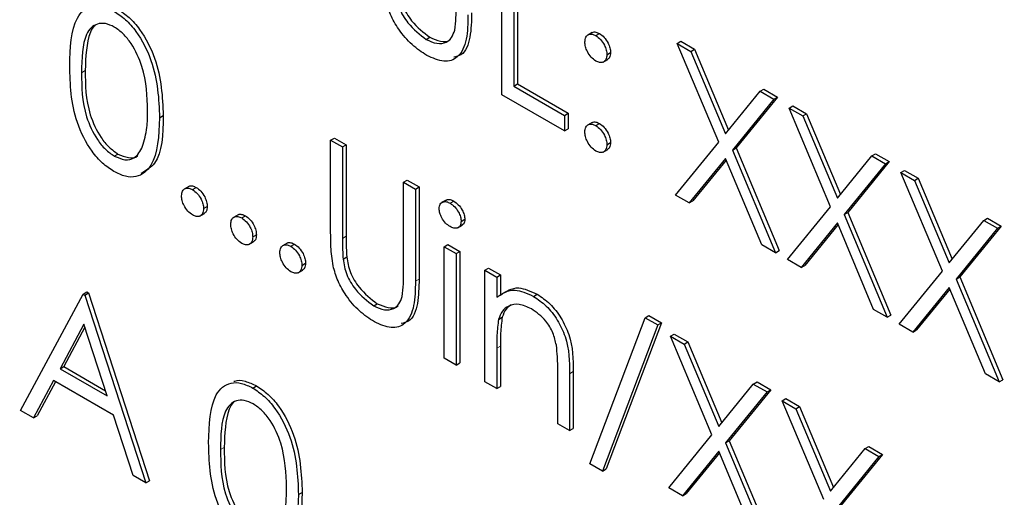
# Paper-space layout 'Blatt2' of a CAD drawing. Header units: millimetres. Extents: x 5 to 418, y 2 to 292.
# Tile 27 of 53: x 102.16 to 105.32, y 195.09 to 196.63. Entities that reach past the tile are written whole.
import ezdxf

# ---------------------------------------------------------------- set-up
doc = ezdxf.new("R2010")
doc.units = ezdxf.units.MM

psp = doc.layouts.new('Blatt2')

# ---------------------------------------------------------------- linework, layer by layer
at = {"color": 7, "linetype": 'Continuous', "lineweight": 25}
for p, q in [((103.7079, 196.387), (103.7079, 196.8769)), ((103.746, 196.8549), (103.746, 196.4152)), ((103.7578, 196.8617), (103.7578, 196.422)), ((103.9983, 196.5871), (103.9835, 196.5786)), ((104.0098, 196.577), (104.0216, 196.5838)), ((103.4652, 196.5648), (103.477, 196.5716)), ((104.2709, 196.5519), (104.2827, 196.5587)), ((104.2709, 196.5519), (104.3148, 196.5265)), ((104.404, 196.235), (104.2709, 196.5519)), ((104.2827, 196.5587), (104.3266, 196.5333)), ((104.0451, 196.5157), (104.0569, 196.5226)), ((104.3148, 196.5265), (104.3266, 196.5333)), ((104.3148, 196.5265), (104.4259, 196.262)), ((104.3266, 196.5333), (104.4356, 196.2738)), ((104.0332, 196.4919), (104.048, 196.5004)), ((103.746, 196.4152), (103.7578, 196.422)), ((103.746, 196.4152), (103.9092, 196.321)), ((103.7578, 196.422), (103.9209, 196.3278)), ((104.4259, 196.262), (104.537, 196.3983)), ((104.537, 196.3983), (104.5488, 196.4051)), ((104.537, 196.3983), (104.5809, 196.3729)), ((104.5488, 196.4051), (104.5927, 196.3797)), ((103.9092, 196.2708), (103.7079, 196.387)), ((104.5809, 196.3729), (104.4479, 196.2096)), ((104.5927, 196.3797), (104.4597, 196.2164)), ((104.5809, 196.3729), (104.5927, 196.3797)), ((104.6299, 196.3446), (104.6416, 196.3514)), ((104.6299, 196.3446), (104.6738, 196.3193)), ((104.763, 196.0278), (104.6299, 196.3446)), ((104.6416, 196.3514), (104.6856, 196.3261)), ((102.6092, 196.3134), (102.621, 196.3202)), ((103.9092, 196.321), (103.9209, 196.3278)), ((103.9092, 196.321), (103.9092, 196.2708)), ((103.9209, 196.3278), (103.9209, 196.2776)), ((103.9981, 196.2983), (103.9833, 196.2898)), ((104.6738, 196.3193), (104.6856, 196.3261)), ((104.6738, 196.3193), (104.7849, 196.0547)), ((104.6856, 196.3261), (104.7945, 196.0666)), ((103.9092, 196.2708), (103.9209, 196.2776)), ((104.0098, 196.2881), (104.0216, 196.2949)), ((103.1585, 196.2414), (103.1703, 196.2482)), ((103.1585, 196.2414), (103.1966, 196.2194)), ((103.1585, 195.9455), (103.1585, 196.2414)), ((103.1703, 196.2482), (103.2084, 196.2262)), ((104.2654, 196.0651), (104.404, 196.235)), ((103.1966, 196.2194), (103.2084, 196.2262)), ((103.1966, 196.2194), (103.1966, 195.9259)), ((103.2084, 196.2262), (103.2084, 195.9327)), ((104.0331, 196.203), (104.0479, 196.2115)), ((104.0451, 196.2268), (104.0569, 196.2336)), ((104.4479, 196.2096), (104.4597, 196.2164)), ((104.4479, 196.2096), (104.5863, 195.8798)), ((104.4597, 196.2164), (104.5981, 195.8866)), ((102.464, 196.1901), (102.4758, 196.1969)), ((104.4259, 196.1827), (104.3094, 196.0397)), ((104.428, 196.1776), (104.3212, 196.0465)), ((104.5424, 195.9052), (104.4259, 196.1827)), ((104.7849, 196.0547), (104.896, 196.191)), ((104.9517, 196.1725), (104.8187, 196.0092)), ((104.896, 196.191), (104.9077, 196.1978)), ((104.896, 196.191), (104.9399, 196.1657)), ((104.9077, 196.1978), (104.9517, 196.1725)), ((104.9399, 196.1657), (104.9517, 196.1725)), ((104.9399, 196.1657), (104.8069, 196.0024)), ((104.9889, 196.1374), (105.0006, 196.1442)), ((105.0006, 196.1442), (105.0446, 196.1188)), ((103.3924, 196.1064), (103.4042, 196.1132)), ((103.4042, 196.1132), (103.4423, 196.0912)), ((104.9889, 196.1374), (105.0328, 196.112)), ((105.1219, 195.8205), (104.9889, 196.1374)), ((105.0328, 196.112), (105.0446, 196.1188)), ((105.0328, 196.112), (105.1439, 195.8475)), ((105.0446, 196.1188), (105.1535, 195.8594)), ((102.7035, 196.093), (102.6888, 196.0845)), ((102.7152, 196.0828), (102.727, 196.0896)), ((103.3924, 196.1064), (103.4305, 196.0844)), ((103.3924, 195.8128), (103.3924, 196.1064)), ((103.4305, 196.0844), (103.4423, 196.0912)), ((103.4305, 196.0844), (103.4305, 195.7885)), ((103.4423, 196.0912), (103.4423, 195.7953)), ((103.5291, 196.0492), (103.5144, 196.0407)), ((103.5418, 196.039), (103.5536, 196.0458)), ((104.3094, 196.0397), (104.2654, 196.0651)), ((104.3094, 196.0397), (104.3212, 196.0465)), ((102.7506, 196.0215), (102.7624, 196.0283)), ((104.6244, 195.8579), (104.763, 196.0278)), ((102.7386, 195.9977), (102.7533, 196.0062)), ((102.8613, 196.0019), (102.8465, 195.9934)), ((102.873, 195.9917), (102.8848, 195.9985)), ((103.5774, 195.9806), (103.5891, 195.9874)), ((104.8069, 196.0024), (104.8187, 196.0092)), ((104.8069, 196.0024), (104.9453, 195.6726)), ((104.8187, 196.0092), (104.9571, 195.6794)), ((105.1439, 195.8475), (105.255, 195.9838)), ((105.255, 195.9838), (105.2667, 195.9906)), ((105.255, 195.9838), (105.2989, 195.9584)), ((105.2667, 195.9906), (105.3107, 195.9652)), ((103.5668, 195.9601), (103.5816, 195.9686)), ((104.7849, 195.9754), (104.6684, 195.8325)), ((104.787, 195.9704), (104.6801, 195.8393)), ((104.9014, 195.698), (104.7849, 195.9754)), ((105.2989, 195.9584), (105.1659, 195.7951)), ((105.3107, 195.9652), (105.1777, 195.802)), ((105.2989, 195.9584), (105.3107, 195.9652)), ((102.9083, 195.9305), (102.9201, 195.9373)), ((102.8963, 195.9066), (102.9111, 195.9151)), ((103.019, 195.9108), (103.0043, 195.9023)), ((103.0307, 195.9006), (103.0425, 195.9074)), ((103.523, 195.8991), (103.5348, 195.9059)), ((103.523, 195.8991), (103.561, 195.8771)), ((103.523, 195.5411), (103.523, 195.8991)), ((103.5348, 195.9059), (103.5728, 195.8839)), ((104.5863, 195.8798), (104.5424, 195.9052)), ((104.5863, 195.8798), (104.5981, 195.8866)), ((103.1983, 195.8597), (103.2101, 195.8665)), ((103.561, 195.8771), (103.5728, 195.8839)), ((103.561, 195.8771), (103.561, 195.5191)), ((103.5728, 195.8839), (103.5728, 195.5259)), ((104.6684, 195.8325), (104.6244, 195.8579)), ((103.0541, 195.8156), (103.0688, 195.8241)), ((103.0661, 195.8394), (103.0779, 195.8462)), ((103.6535, 195.8237), (103.6653, 195.8305)), ((103.6535, 195.8237), (103.6916, 195.8018)), ((103.6535, 195.4657), (103.6535, 195.8237)), ((103.6653, 195.8305), (103.7034, 195.8086)), ((104.6684, 195.8325), (104.6801, 195.8393)), ((103.6916, 195.8018), (103.7034, 195.8086)), ((103.6916, 195.8018), (103.6916, 195.7372)), ((103.7034, 195.8086), (103.7034, 195.744)), ((104.9834, 195.6506), (105.1219, 195.8205)), ((105.1659, 195.7951), (105.1777, 195.802)), ((105.1659, 195.7951), (105.3043, 195.4654)), ((105.1777, 195.802), (105.3161, 195.4722)), ((105.1439, 195.7682), (105.0274, 195.6253)), ((105.146, 195.7632), (105.0391, 195.6321)), ((105.2604, 195.4907), (105.1439, 195.7682)), ((102.1631, 195.3735), (102.3644, 195.7472)), ((102.3644, 195.7472), (102.3762, 195.754)), ((102.3644, 195.7472), (102.3698, 195.7441)), ((102.3698, 195.7441), (102.3816, 195.7509)), ((102.3698, 195.7441), (102.5657, 195.1411)), ((102.3762, 195.754), (102.3816, 195.7509)), ((102.3816, 195.7509), (102.5774, 195.1479)), ((103.8095, 195.7399), (103.8213, 195.7468)), ((103.2966, 195.7095), (103.3083, 195.7163)), ((104.9453, 195.6726), (104.9014, 195.698)), ((103.6974, 195.6659), (103.7092, 195.6727)), ((103.9907, 195.2019), (104.1682, 195.6711)), ((104.1682, 195.6711), (104.18, 195.6779)), ((104.1682, 195.6711), (104.2083, 195.6479)), ((104.18, 195.6779), (104.2201, 195.6547)), ((104.9453, 195.6726), (104.9571, 195.6794)), ((102.3667, 195.6504), (102.2899, 195.5076)), ((102.3698, 195.641), (102.3017, 195.5144)), ((102.4415, 195.4201), (102.3667, 195.6504)), ((104.2083, 195.6479), (104.0309, 195.1788)), ((104.2201, 195.6547), (104.0426, 195.1856)), ((104.2083, 195.6479), (104.2201, 195.6547)), ((105.0274, 195.6253), (104.9834, 195.6506)), ((104.2491, 195.6118), (104.2609, 195.6186)), ((104.2491, 195.6118), (104.2931, 195.5864)), ((104.3822, 195.2949), (104.2491, 195.6118)), ((104.2609, 195.6186), (104.3048, 195.5933)), ((105.0274, 195.6253), (105.0391, 195.6321)), ((103.6916, 195.5732), (103.6916, 195.4437)), ((103.7034, 195.58), (103.7034, 195.4505)), ((104.2931, 195.5864), (104.3048, 195.5933)), ((104.2931, 195.5864), (104.4041, 195.3219)), ((104.3048, 195.5933), (104.4138, 195.3338)), ((103.561, 195.5191), (103.523, 195.5411)), ((102.2899, 195.5076), (102.3017, 195.5144)), ((102.2899, 195.5076), (102.4415, 195.4201)), ((102.3017, 195.5144), (102.436, 195.4368)), ((103.561, 195.5191), (103.5728, 195.5259)), ((103.8874, 195.3307), (103.8874, 195.4991)), ((103.9255, 195.4916), (103.9255, 195.3087)), ((103.9373, 195.4984), (103.9373, 195.3155)), ((105.3043, 195.4654), (105.2604, 195.4907)), ((102.2692, 195.4693), (102.2047, 195.3495)), ((102.2754, 195.4657), (102.2165, 195.3563)), ((102.4615, 195.3582), (102.2692, 195.4693)), ((102.9088, 195.4455), (102.9205, 195.4523)), ((103.6916, 195.4437), (103.6535, 195.4657)), ((103.6916, 195.4437), (103.7034, 195.4505)), ((104.4041, 195.3219), (104.5152, 195.4582)), ((104.5152, 195.4582), (104.527, 195.465)), ((104.5152, 195.4582), (104.5592, 195.4328)), ((104.527, 195.465), (104.5709, 195.4396)), ((105.3043, 195.4654), (105.3161, 195.4722)), ((104.5592, 195.4328), (104.4261, 195.2696)), ((104.5709, 195.4396), (104.4379, 195.2764)), ((104.5592, 195.4328), (104.5709, 195.4396)), ((104.6081, 195.4046), (104.6199, 195.4114)), ((104.6081, 195.4046), (104.652, 195.3792)), ((104.7412, 195.0877), (104.6081, 195.4046)), ((104.6199, 195.4114), (104.6638, 195.386)), ((104.652, 195.3792), (104.6638, 195.386)), ((104.6638, 195.386), (104.7728, 195.1265)), ((102.2047, 195.3495), (102.1631, 195.3735)), ((102.2047, 195.3495), (102.2165, 195.3563)), ((102.5243, 195.165), (102.4615, 195.3582)), ((104.652, 195.3792), (104.7631, 195.1147)), ((103.9255, 195.3087), (103.8874, 195.3307)), ((103.9255, 195.3087), (103.9373, 195.3155)), ((104.2437, 195.125), (104.3822, 195.2949)), ((104.4261, 195.2696), (104.4379, 195.2764)), ((104.4261, 195.2696), (104.5646, 194.9398)), ((104.4379, 195.2764), (104.5764, 194.9466)), ((104.8742, 195.251), (104.886, 195.2578)), ((104.886, 195.2578), (104.9299, 195.2324)), ((104.4041, 195.2426), (104.2876, 195.0997)), ((104.4063, 195.2376), (104.2994, 195.1065)), ((104.5207, 194.9651), (104.4041, 195.2426)), ((104.7631, 195.1147), (104.8742, 195.251)), ((104.9181, 195.2256), (104.7851, 195.0623)), ((104.9299, 195.2324), (104.7969, 195.0691)), ((104.8742, 195.251), (104.9181, 195.2256)), ((104.9181, 195.2256), (104.9299, 195.2324)), ((104.0309, 195.1788), (103.9907, 195.2019)), ((102.5657, 195.1411), (102.5243, 195.165)), ((104.0309, 195.1788), (104.0426, 195.1856)), ((102.5657, 195.1411), (102.5774, 195.1479)), ((103.0552, 195.1033), (103.067, 195.1101)), ((104.2876, 195.0997), (104.2437, 195.125)), ((104.2876, 195.0997), (104.2994, 195.1065))]:
    psp.add_line(p, q, dxfattribs=at)
at = {"color": 7, "linetype": 'Continuous', "lineweight": 18}
for p, q in [((102.359, 196.458), (102.3707, 196.4648)), ((103.1966, 195.9259), (103.2084, 195.9327)), ((103.4305, 195.7885), (103.4423, 195.7953)), ((103.6916, 195.5732), (103.7034, 195.58)), ((103.9255, 195.4916), (103.9373, 195.4984)), ((102.805, 195.2479), (102.8168, 195.2547))]:
    psp.add_line(p, q, dxfattribs=at)
psp.add_open_spline([(90.3576, 211.7989), (91.2538, 211.2217), (93.0464, 210.0672), (95.7815, 208.3584), (98.5502, 206.6663), (101.3963, 204.9685), (104.32, 203.266), (107.3231, 201.5599), (110.3647, 199.8751), (113.9739, 197.9209), (116.6081, 196.5524), (118.197, 195.727)], degree=3, knots=[0, 0, 0, 0, 0.102353, 0.204722, 0.307135, 0.409563, 0.516471, 0.623396, 0.730373, 0.837366, 1, 1, 1, 1], dxfattribs=at)
at = {"color": 7, "linetype": 'Continuous', "lineweight": 25}
for points, knots in [([(90.5024, 211.4998), (91.1916, 211.0512), (93.1153, 209.7988), (96.4301, 207.7333), (100.4428, 205.3014), (104.6157, 202.8635), (108.8617, 200.4663), (113.015, 198.204), (116.1849, 196.529), (117.9214, 195.6441), (118.3452, 195.4281)], [0, 0, 0, 0, 0.079167, 0.220979, 0.371612, 0.522329, 0.673084, 0.823745, 0.956982, 1, 1, 1, 1]), ([(103.3669, 196.715), (103.3696, 196.6985), (103.375, 196.6655), (103.4114, 196.606), (103.4448, 196.5804), (103.4652, 196.5648)], [0, 0, 0, 0, 0.281057, 0.560821, 1, 1, 1, 1]), ([(103.3787, 196.7218), (103.3814, 196.7053), (103.3868, 196.6723), (103.4231, 196.6128), (103.4566, 196.5872), (103.477, 196.5716)], [0, 0, 0, 0, 0.281057, 0.560821, 1, 1, 1, 1]), ([(103.4673, 196.5133), (103.4512, 196.5239), (103.419, 196.545), (103.3784, 196.5928), (103.3486, 196.6442), (103.3394, 196.6768), (103.3347, 196.6932)], [0, 0, 0, 0, 0.280221, 0.559914, 0.779952, 1, 1, 1, 1]), ([(102.3209, 196.4798), (102.3225, 196.5373), (102.3246, 196.6094), (102.3641, 196.6601), (102.3917, 196.6735), (102.4255, 196.6736), (102.4503, 196.6616), (102.4627, 196.6556)], [0, 0, 0, 0, 0.498702, 0.624177, 0.749467, 0.874745, 1, 1, 1, 1]), ([(102.4627, 196.6556), (102.4752, 196.6473), (102.5002, 196.6305), (102.5457, 196.5787), (102.6031, 196.4639), (102.6067, 196.3736), (102.6092, 196.3134)], [0, 0, 0, 0, 0.1256001, 0.2511969, 0.5005813, 1, 1, 1, 1]), ([(102.4745, 196.6624), (102.487, 196.6541), (102.512, 196.6373), (102.5575, 196.5855), (102.6148, 196.4707), (102.6185, 196.3804), (102.621, 196.3202)], [0, 0, 0, 0, 0.1256001, 0.2511969, 0.5005813, 1, 1, 1, 1]), ([(103.6109, 196.6506), (103.6103, 196.624), (103.6092, 196.571), (103.5894, 196.5154), (103.5617, 196.5098), (103.5534, 196.5081)], [0, 0, 0, 0, 0.41567, 0.82662, 1, 1, 1, 1]), ([(103.5567, 196.5946), (103.5583, 196.6078), (103.5612, 196.6314), (103.5611, 196.6569), (103.561, 196.6681)], [0, 0, 0, 0, 0.559624, 1, 1, 1, 1]), ([(102.464, 196.6046), (102.4543, 196.6091), (102.4348, 196.6181), (102.409, 196.6158), (102.3884, 196.6036), (102.3604, 196.5601), (102.3596, 196.5034), (102.359, 196.458)], [0, 0, 0, 0, 0.125139, 0.250418, 0.375519, 0.500847, 1, 1, 1, 1]), ([(103.5991, 196.6438), (103.5988, 196.6167), (103.598, 196.5628), (103.5724, 196.5053), (103.5231, 196.488), (103.4859, 196.5049), (103.4673, 196.5133)], [0, 0, 0, 0, 0.281655, 0.560111, 0.78008, 1, 1, 1, 1]), ([(102.4018, 196.6091), (102.4016, 196.609), (102.3947, 196.6049), (102.374, 196.564), (102.3722, 196.5089), (102.3707, 196.4648)], [0, 0, 0, 0, 0.004517, 0.204302, 1, 1, 1, 1]), ([(102.5711, 196.3356), (102.5695, 196.3819), (102.5672, 196.4514), (102.5275, 196.5417), (102.4931, 196.5843), (102.4737, 196.5979), (102.464, 196.6046)], [0, 0, 0, 0, 0.500072, 0.749021, 0.874598, 1, 1, 1, 1]), ([(103.4652, 196.5648), (103.4769, 196.5595), (103.5003, 196.5489), (103.5286, 196.5533), (103.5479, 196.5694), (103.5538, 196.5862), (103.5567, 196.5946)], [0, 0, 0, 0, 0.279787, 0.559377, 0.779569, 1, 1, 1, 1]), ([(103.9744, 196.5566), (103.9751, 196.5622), (103.9764, 196.5735), (103.986, 196.5812), (103.9975, 196.5827), (104.0057, 196.5789), (104.0098, 196.577)], [0, 0, 0, 0, 0.279585, 0.559454, 0.779697, 1, 1, 1, 1]), ([(103.9972, 196.5857), (103.9978, 196.5863), (104.0008, 196.5893), (104.0095, 196.5892), (104.0175, 196.5856), (104.0216, 196.5838)], [0, 0, 0, 0, 0.111363, 0.55562, 1, 1, 1, 1]), ([(104.0216, 196.5838), (104.0268, 196.5801), (104.0373, 196.5727), (104.0487, 196.5548), (104.0559, 196.5374), (104.0566, 196.5275), (104.0569, 196.5226)], [0, 0, 0, 0, 0.279602, 0.559212, 0.779475, 1, 1, 1, 1]), ([(103.477, 196.5716), (103.4885, 196.5665), (103.5116, 196.5564), (103.5347, 196.5572), (103.5426, 196.5644), (103.5434, 196.5651)], [0, 0, 0, 0, 0.473792, 0.947251, 1, 1, 1, 1]), ([(104.0098, 196.4953), (104.0046, 196.499), (103.9941, 196.5065), (103.9826, 196.5243), (103.9755, 196.5417), (103.9748, 196.5516), (103.9744, 196.5566)], [0, 0, 0, 0, 0.279647, 0.559299, 0.779615, 1, 1, 1, 1]), ([(104.0098, 196.577), (104.015, 196.5733), (104.0255, 196.5659), (104.0369, 196.548), (104.0442, 196.5306), (104.0448, 196.5207), (104.0451, 196.5157)], [0, 0, 0, 0, 0.279602, 0.559212, 0.779475, 1, 1, 1, 1]), ([(104.0569, 196.5226), (104.0564, 196.5167), (104.0556, 196.5061), (104.049, 196.502), (104.0461, 196.5002)], [0, 0, 0, 0, 0.556603, 1, 1, 1, 1]), ([(104.0451, 196.5157), (104.0446, 196.51), (104.0434, 196.4986), (104.0337, 196.491), (104.0221, 196.4894), (104.0139, 196.4934), (104.0098, 196.4953)], [0, 0, 0, 0, 0.279517, 0.559326, 0.779544, 1, 1, 1, 1]), ([(102.4627, 196.1406), (102.4504, 196.1489), (102.4256, 196.1655), (102.3805, 196.2172), (102.3248, 196.3317), (102.3225, 196.4205), (102.3209, 196.4798)], [0, 0, 0, 0, 0.125551, 0.25109, 0.50025, 1, 1, 1, 1]), ([(102.359, 196.458), (102.3593, 196.412), (102.3597, 196.3432), (102.4005, 196.2528), (102.4349, 196.2105), (102.4543, 196.1969), (102.464, 196.1901)], [0, 0, 0, 0, 0.500291, 0.749086, 0.874606, 1, 1, 1, 1]), ([(102.3707, 196.4648), (102.3711, 196.4188), (102.3715, 196.35), (102.4123, 196.2596), (102.4467, 196.2173), (102.4661, 196.2037), (102.4758, 196.1969)], [0, 0, 0, 0, 0.500291, 0.749086, 0.874606, 1, 1, 1, 1]), ([(102.555, 196.2217), (102.5604, 196.2411), (102.5701, 196.2759), (102.5708, 196.3173), (102.5711, 196.3356)], [0, 0, 0, 0, 0.5595988, 1, 1, 1, 1]), ([(102.6092, 196.3134), (102.6068, 196.2559), (102.6032, 196.1698), (102.5456, 196.1219), (102.5002, 196.1225), (102.4752, 196.1345), (102.4627, 196.1406)], [0, 0, 0, 0, 0.499407, 0.748743, 0.874372, 1, 1, 1, 1]), ([(102.621, 196.3202), (102.6197, 196.2604), (102.6179, 196.1734), (102.5657, 196.1437), (102.5493, 196.1344)], [0, 0, 0, 0, 0.68684, 1, 1, 1, 1]), ([(103.997, 196.2968), (103.9977, 196.2974), (104.0007, 196.3005), (104.0095, 196.3004), (104.0175, 196.2967), (104.0216, 196.2949)], [0, 0, 0, 0, 0.116538, 0.55809, 1, 1, 1, 1]), ([(103.9744, 196.2676), (103.975, 196.2733), (103.9763, 196.2846), (103.9859, 196.2924), (103.9975, 196.2939), (104.0057, 196.29), (104.0098, 196.2881)], [0, 0, 0, 0, 0.279576, 0.559284, 0.779552, 1, 1, 1, 1]), ([(104.0098, 196.2064), (104.0046, 196.2101), (103.9942, 196.2176), (103.9827, 196.2354), (103.9756, 196.2528), (103.9748, 196.2627), (103.9744, 196.2676)], [0, 0, 0, 0, 0.279581, 0.559143, 0.779575, 1, 1, 1, 1]), ([(104.0098, 196.2881), (104.015, 196.2844), (104.0255, 196.2769), (104.0369, 196.2591), (104.0442, 196.2416), (104.0448, 196.2318), (104.0451, 196.2268)], [0, 0, 0, 0, 0.279602, 0.559212, 0.779475, 1, 1, 1, 1]), ([(104.0216, 196.2949), (104.0268, 196.2912), (104.0373, 196.2837), (104.0487, 196.2659), (104.0559, 196.2484), (104.0566, 196.2386), (104.0569, 196.2336)], [0, 0, 0, 0, 0.279602, 0.559212, 0.779475, 1, 1, 1, 1]), ([(102.464, 196.1901), (102.4756, 196.1851), (102.4988, 196.1751), (102.5346, 196.1823), (102.5473, 196.2068), (102.555, 196.2217)], [0, 0, 0, 0, 0.280257, 0.560781, 1, 1, 1, 1]), ([(104.0451, 196.2268), (104.0445, 196.2212), (104.0433, 196.2098), (104.0336, 196.2021), (104.0221, 196.2006), (104.0139, 196.2045), (104.0098, 196.2064)], [0, 0, 0, 0, 0.279469, 0.559358, 0.779674, 1, 1, 1, 1]), ([(104.0569, 196.2336), (104.0564, 196.2278), (104.0555, 196.2173), (104.0489, 196.2131), (104.046, 196.2112)], [0, 0, 0, 0, 0.554441, 1, 1, 1, 1]), ([(102.4758, 196.1969), (102.4871, 196.1923), (102.5097, 196.1831), (102.533, 196.1831), (102.5391, 196.1914), (102.5392, 196.1916)], [0, 0, 0, 0, 0.492383, 0.985234, 1, 1, 1, 1]), ([(102.6799, 196.0623), (102.6805, 196.068), (102.6817, 196.0793), (102.6913, 196.0871), (102.7029, 196.0886), (102.7111, 196.0847), (102.7152, 196.0828)], [0, 0, 0, 0, 0.2795762, 0.5592837, 0.7795524, 1, 1, 1, 1]), ([(102.7025, 196.0915), (102.7031, 196.0921), (102.7061, 196.0952), (102.7149, 196.0951), (102.723, 196.0914), (102.727, 196.0896)], [0, 0, 0, 0, 0.1165381, 0.5580897, 1, 1, 1, 1]), ([(102.7152, 196.0828), (102.7205, 196.079), (102.7309, 196.0716), (102.7424, 196.0538), (102.7496, 196.0363), (102.7503, 196.0265), (102.7506, 196.0215)], [0, 0, 0, 0, 0.2796016, 0.559212, 0.7794752, 1, 1, 1, 1]), ([(102.727, 196.0896), (102.7322, 196.0859), (102.7427, 196.0784), (102.7541, 196.0606), (102.7614, 196.0431), (102.762, 196.0333), (102.7624, 196.0283)], [0, 0, 0, 0, 0.2796016, 0.559212, 0.7794752, 1, 1, 1, 1]), ([(102.7152, 196.0011), (102.71, 196.0048), (102.6996, 196.0123), (102.6881, 196.0301), (102.681, 196.0475), (102.6803, 196.0574), (102.6799, 196.0623)], [0, 0, 0, 0, 0.279581, 0.559143, 0.779575, 1, 1, 1, 1]), ([(103.5066, 196.0214), (103.5073, 196.0268), (103.5087, 196.0375), (103.5187, 196.0439), (103.53, 196.0447), (103.5379, 196.0409), (103.5418, 196.039)], [0, 0, 0, 0, 0.279289, 0.558897, 0.779452, 1, 1, 1, 1]), ([(103.5282, 196.0475), (103.5293, 196.0485), (103.5328, 196.0516), (103.542, 196.0513), (103.5497, 196.0476), (103.5536, 196.0458)], [0, 0, 0, 0, 0.183763, 0.591888, 1, 1, 1, 1]), ([(103.5536, 196.0458), (103.5587, 196.0423), (103.5687, 196.0353), (103.5803, 196.0187), (103.5879, 196.0018), (103.5887, 195.9922), (103.5891, 195.9874)], [0, 0, 0, 0, 0.279869, 0.559866, 0.779911, 1, 1, 1, 1]), ([(102.7506, 196.0215), (102.75, 196.0159), (102.7487, 196.0045), (102.7391, 195.9968), (102.7275, 195.9953), (102.7193, 195.9992), (102.7152, 196.0011)], [0, 0, 0, 0, 0.279469, 0.559358, 0.779674, 1, 1, 1, 1]), ([(102.7624, 196.0283), (102.7619, 196.0225), (102.7609, 196.012), (102.7544, 196.0078), (102.7514, 196.0059)], [0, 0, 0, 0, 0.554441, 1, 1, 1, 1]), ([(103.5418, 195.9636), (103.5369, 195.9671), (103.5269, 195.9741), (103.5155, 195.9904), (103.508, 196.0071), (103.5071, 196.0166), (103.5066, 196.0214)], [0, 0, 0, 0, 0.279784, 0.559698, 0.779921, 1, 1, 1, 1]), ([(103.5418, 196.039), (103.5469, 196.0355), (103.557, 196.0285), (103.5686, 196.0119), (103.5761, 195.995), (103.5769, 195.9854), (103.5774, 195.9806)], [0, 0, 0, 0, 0.279869, 0.559866, 0.779911, 1, 1, 1, 1]), ([(102.8376, 195.9713), (102.8382, 195.9769), (102.8395, 195.9883), (102.8491, 195.9961), (102.8607, 195.9975), (102.8689, 195.9936), (102.873, 195.9917)], [0, 0, 0, 0, 0.279576, 0.559284, 0.779552, 1, 1, 1, 1]), ([(102.8602, 196.0004), (102.8608, 196.0011), (102.8639, 196.0041), (102.8727, 196.0041), (102.8807, 196.0003), (102.8848, 195.9985)], [0, 0, 0, 0, 0.116538, 0.55809, 1, 1, 1, 1]), ([(102.873, 195.9917), (102.8782, 195.988), (102.8887, 195.9806), (102.9001, 195.9627), (102.9074, 195.9453), (102.908, 195.9354), (102.9083, 195.9305)], [0, 0, 0, 0, 0.279602, 0.559212, 0.779475, 1, 1, 1, 1]), ([(102.8848, 195.9985), (102.89, 195.9948), (102.9004, 195.9874), (102.9119, 195.9695), (102.9191, 195.9521), (102.9198, 195.9422), (102.9201, 195.9373)], [0, 0, 0, 0, 0.279602, 0.559212, 0.779475, 1, 1, 1, 1]), ([(103.5891, 195.9874), (103.5886, 195.9818), (103.5877, 195.9728), (103.5817, 195.9698), (103.5795, 195.9686)], [0, 0, 0, 0, 0.6229409, 1, 1, 1, 1]), ([(102.873, 195.91), (102.8678, 195.9138), (102.8574, 195.9213), (102.8459, 195.939), (102.8388, 195.9564), (102.838, 195.9663), (102.8376, 195.9713)], [0, 0, 0, 0, 0.2795812, 0.5591432, 0.7795754, 1, 1, 1, 1]), ([(103.5774, 195.9806), (103.5766, 195.9752), (103.5752, 195.9645), (103.565, 195.9584), (103.5537, 195.9578), (103.5458, 195.9616), (103.5418, 195.9636)], [0, 0, 0, 0, 0.2791599, 0.5588624, 0.7793557, 1, 1, 1, 1]), ([(102.9083, 195.9305), (102.9077, 195.9248), (102.9065, 195.9135), (102.8968, 195.9058), (102.8853, 195.9042), (102.8771, 195.9081), (102.873, 195.91)], [0, 0, 0, 0, 0.2794691, 0.5593578, 0.7796739, 1, 1, 1, 1]), ([(102.9201, 195.9373), (102.9196, 195.9314), (102.9187, 195.9209), (102.9121, 195.9167), (102.9092, 195.9149)], [0, 0, 0, 0, 0.554441, 1, 1, 1, 1]), ([(103.1661, 195.8379), (103.1634, 195.8586), (103.1585, 195.8956), (103.1585, 195.9302), (103.1585, 195.9455)], [0, 0, 0, 0, 0.559499, 1, 1, 1, 1]), ([(103.1966, 195.9259), (103.1966, 195.9137), (103.1965, 195.892), (103.1978, 195.8696), (103.1983, 195.8597)], [0, 0, 0, 0, 0.5601244, 1, 1, 1, 1]), ([(103.2084, 195.9327), (103.2084, 195.9205), (103.2083, 195.8988), (103.2095, 195.8764), (103.2101, 195.8665)], [0, 0, 0, 0, 0.5601244, 1, 1, 1, 1]), ([(102.9954, 195.8802), (102.996, 195.8859), (102.9972, 195.8972), (103.0068, 195.905), (103.0184, 195.9065), (103.0266, 195.9026), (103.0307, 195.9006)], [0, 0, 0, 0, 0.279576, 0.559284, 0.779552, 1, 1, 1, 1]), ([(103.0179, 195.9094), (103.0186, 195.91), (103.0216, 195.9131), (103.0304, 195.913), (103.0385, 195.9093), (103.0425, 195.9074)], [0, 0, 0, 0, 0.116538, 0.55809, 1, 1, 1, 1]), ([(103.0307, 195.9006), (103.0359, 195.8969), (103.0464, 195.8895), (103.0578, 195.8717), (103.0651, 195.8542), (103.0657, 195.8443), (103.0661, 195.8394)], [0, 0, 0, 0, 0.279602, 0.559212, 0.779475, 1, 1, 1, 1]), ([(103.0425, 195.9074), (103.0477, 195.9037), (103.0582, 195.8963), (103.0696, 195.8785), (103.0769, 195.861), (103.0775, 195.8511), (103.0779, 195.8462)], [0, 0, 0, 0, 0.279602, 0.559212, 0.779475, 1, 1, 1, 1]), ([(103.0307, 195.819), (103.0255, 195.8227), (103.0151, 195.8302), (103.0036, 195.8479), (102.9965, 195.8654), (102.9957, 195.8753), (102.9954, 195.8802)], [0, 0, 0, 0, 0.279581, 0.559143, 0.779575, 1, 1, 1, 1]), ([(103.1983, 195.8597), (103.201, 195.8432), (103.2064, 195.8102), (103.2427, 195.7507), (103.2762, 195.7251), (103.2966, 195.7095)], [0, 0, 0, 0, 0.281057, 0.560821, 1, 1, 1, 1]), ([(103.2101, 195.8665), (103.2128, 195.85), (103.2182, 195.817), (103.2545, 195.7575), (103.2879, 195.7319), (103.3083, 195.7163)], [0, 0, 0, 0, 0.281057, 0.560821, 1, 1, 1, 1]), ([(103.0661, 195.8394), (103.0655, 195.8337), (103.0642, 195.8224), (103.0546, 195.8147), (103.043, 195.8132), (103.0348, 195.817), (103.0307, 195.819)], [0, 0, 0, 0, 0.279469, 0.559358, 0.779674, 1, 1, 1, 1]), ([(103.0779, 195.8462), (103.0773, 195.8404), (103.0764, 195.8299), (103.0698, 195.8257), (103.0669, 195.8238)], [0, 0, 0, 0, 0.554441, 1, 1, 1, 1]), ([(103.2987, 195.658), (103.2826, 195.6686), (103.2504, 195.6897), (103.2098, 195.7375), (103.18, 195.7889), (103.1707, 195.8216), (103.1661, 195.8379)], [0, 0, 0, 0, 0.280221, 0.559914, 0.779952, 1, 1, 1, 1]), ([(103.4423, 195.7953), (103.4417, 195.7687), (103.4406, 195.7157), (103.4208, 195.6601), (103.393, 195.6545), (103.3848, 195.6528)], [0, 0, 0, 0, 0.41567, 0.82662, 1, 1, 1, 1]), ([(103.3881, 195.7393), (103.3897, 195.7525), (103.3926, 195.7761), (103.3925, 195.8016), (103.3924, 195.8128)], [0, 0, 0, 0, 0.559624, 1, 1, 1, 1]), ([(103.4305, 195.7885), (103.4301, 195.7614), (103.4294, 195.7075), (103.4038, 195.65), (103.3544, 195.6327), (103.3173, 195.6496), (103.2987, 195.658)], [0, 0, 0, 0, 0.281655, 0.560111, 0.78008, 1, 1, 1, 1]), ([(103.6916, 195.7372), (103.7097, 195.7493), (103.742, 195.7708), (103.7889, 195.7494), (103.8095, 195.7399)], [0, 0, 0, 0, 0.559141, 1, 1, 1, 1]), ([(103.7034, 195.744), (103.7215, 195.7561), (103.7538, 195.7777), (103.8007, 195.7562), (103.8213, 195.7468)], [0, 0, 0, 0, 0.559141, 1, 1, 1, 1]), ([(103.2966, 195.7095), (103.3083, 195.7042), (103.3316, 195.6936), (103.3599, 195.698), (103.3792, 195.7141), (103.3851, 195.7309), (103.3881, 195.7393)], [0, 0, 0, 0, 0.279787, 0.559377, 0.779569, 1, 1, 1, 1]), ([(103.8095, 195.7399), (103.8235, 195.7305), (103.8512, 195.7117), (103.8877, 195.6648), (103.9248, 195.5862), (103.9252, 195.5306), (103.9255, 195.4916)], [0, 0, 0, 0, 0.187021, 0.37389, 0.56061, 1, 1, 1, 1]), ([(103.8213, 195.7468), (103.8352, 195.7373), (103.863, 195.7185), (103.8995, 195.6716), (103.9365, 195.593), (103.937, 195.5374), (103.9373, 195.4984)], [0, 0, 0, 0, 0.187021, 0.37389, 0.56061, 1, 1, 1, 1]), ([(103.3083, 195.7163), (103.3199, 195.7112), (103.3429, 195.7011), (103.3661, 195.7019), (103.374, 195.7091), (103.3748, 195.7098)], [0, 0, 0, 0, 0.473792, 0.947251, 1, 1, 1, 1]), ([(103.8029, 195.6998), (103.7895, 195.7059), (103.7626, 195.7182), (103.7311, 195.7113), (103.7081, 195.6943), (103.701, 195.6754), (103.6974, 195.6659)], [0, 0, 0, 0, 0.279553, 0.559373, 0.779703, 1, 1, 1, 1]), ([(103.7381, 195.7123), (103.7321, 195.7085), (103.7189, 195.6999), (103.7127, 195.6824), (103.7092, 195.6727)], [0, 0, 0, 0, 0.449857, 1, 1, 1, 1]), ([(103.8829, 195.5832), (103.8799, 195.5963), (103.8738, 195.6226), (103.8462, 195.6698), (103.8193, 195.6884), (103.8029, 195.6998)], [0, 0, 0, 0, 0.281192, 0.561331, 1, 1, 1, 1]), ([(103.6974, 195.6659), (103.6953, 195.6493), (103.6915, 195.6196), (103.6916, 195.5874), (103.6916, 195.5732)], [0, 0, 0, 0, 0.559658, 1, 1, 1, 1]), ([(103.7092, 195.6727), (103.7071, 195.6561), (103.7033, 195.6264), (103.7034, 195.5942), (103.7034, 195.58)], [0, 0, 0, 0, 0.559658, 1, 1, 1, 1]), ([(103.8874, 195.4991), (103.8875, 195.5144), (103.8876, 195.5416), (103.8843, 195.5705), (103.8829, 195.5832)], [0, 0, 0, 0, 0.560255, 1, 1, 1, 1]), ([(102.7669, 195.2697), (102.7685, 195.3272), (102.7706, 195.3993), (102.8101, 195.45), (102.8377, 195.4634), (102.8715, 195.4635), (102.8964, 195.4515), (102.9088, 195.4455)], [0, 0, 0, 0, 0.498702, 0.624177, 0.749467, 0.874745, 1, 1, 1, 1]), ([(102.8472, 195.4664), (102.8483, 195.4669), (102.8584, 195.4721), (102.8837, 195.4696), (102.9083, 195.4581), (102.9205, 195.4523)], [0, 0, 0, 0, 0.057969, 0.529028, 1, 1, 1, 1]), ([(102.9088, 195.4455), (102.9212, 195.4372), (102.9462, 195.4204), (102.9917, 195.3686), (103.0491, 195.2537), (103.0527, 195.1635), (103.0552, 195.1033)], [0, 0, 0, 0, 0.1256, 0.251197, 0.500581, 1, 1, 1, 1]), ([(102.9205, 195.4523), (102.933, 195.444), (102.958, 195.4272), (103.0035, 195.3754), (103.0609, 195.2605), (103.0645, 195.1703), (103.067, 195.1101)], [0, 0, 0, 0, 0.1256, 0.251197, 0.500581, 1, 1, 1, 1]), ([(102.91, 195.3945), (102.9003, 195.399), (102.8808, 195.408), (102.855, 195.4057), (102.8345, 195.3935), (102.8064, 195.35), (102.8056, 195.2933), (102.805, 195.2479)], [0, 0, 0, 0, 0.125139, 0.250418, 0.375519, 0.500847, 1, 1, 1, 1]), ([(102.8478, 195.399), (102.8476, 195.3989), (102.8407, 195.3948), (102.82, 195.3539), (102.8182, 195.2988), (102.8168, 195.2547)], [0, 0, 0, 0, 0.004517, 0.204302, 1, 1, 1, 1]), ([(103.0171, 195.1254), (103.0155, 195.1718), (103.0132, 195.2413), (102.9735, 195.3316), (102.9392, 195.3742), (102.9197, 195.3878), (102.91, 195.3945)], [0, 0, 0, 0, 0.500072, 0.749021, 0.874598, 1, 1, 1, 1]), ([(102.9088, 194.9305), (102.8964, 194.9388), (102.8716, 194.9554), (102.8266, 195.0071), (102.7708, 195.1215), (102.7685, 195.2104), (102.7669, 195.2697)], [0, 0, 0, 0, 0.125551, 0.25109, 0.50025, 1, 1, 1, 1]), ([(102.8168, 195.2547), (102.8171, 195.2087), (102.8175, 195.1399), (102.8583, 195.0495), (102.8927, 195.0072), (102.9121, 194.9936), (102.9218, 194.9868)], [0, 0, 0, 0, 0.500291, 0.749086, 0.874606, 1, 1, 1, 1]), ([(102.805, 195.2479), (102.8053, 195.2019), (102.8058, 195.1331), (102.8465, 195.0427), (102.8809, 195.0004), (102.9003, 194.9868), (102.91, 194.98)], [0, 0, 0, 0, 0.500291, 0.749086, 0.874606, 1, 1, 1, 1]), ([(103.0552, 195.1033), (103.0528, 195.0458), (103.0493, 194.9597), (102.9916, 194.9118), (102.9462, 194.9124), (102.9212, 194.9244), (102.9088, 194.9305)], [0, 0, 0, 0, 0.499407, 0.748743, 0.874372, 1, 1, 1, 1]), ([(103.067, 195.1101), (103.0657, 195.0503), (103.064, 194.9633), (103.0117, 194.9336), (102.9953, 194.9243)], [0, 0, 0, 0, 0.6868398, 1, 1, 1, 1]), ([(103.0011, 195.0115), (103.0065, 195.031), (103.0161, 195.0658), (103.0168, 195.1072), (103.0171, 195.1254)], [0, 0, 0, 0, 0.5595988, 1, 1, 1, 1])]:
    psp.add_open_spline(points, degree=3, knots=knots, dxfattribs=at)

doc.saveas('drawing.dxf')
